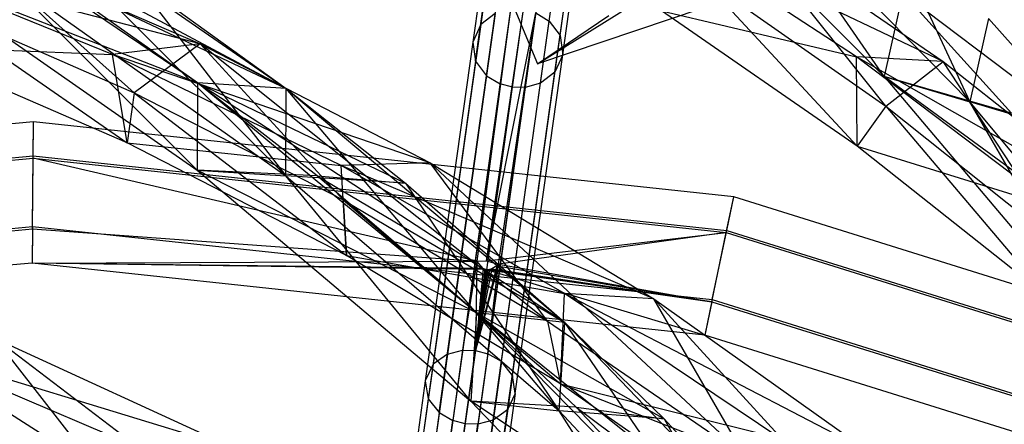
# Model space of a CAD drawing. Extents: x 5.4 to 34.8, y -14.7 to 14.7.
# Tile 224 of 251: x 20.2 to 23.4, y 10.9 to 12.2. Entities that reach past the tile are written whole.
import ezdxf

# ---------------------------------------------------------------- set-up
doc = ezdxf.new("R2010")
doc.units = 0
doc.header["$LTSCALE"] = 2.54
doc.layers.get('0').update_dxf_attribs({"color": 13, "linetype": 'CONTINUOUS'})

# ---------------------------------------------------------------- blocks, each defined once
blk = doc.blocks.new('BOHO_S_PM_7777_STL')
at = {"color": 0}
for p, q in [((21.9301, 12.205, 15.6041), (22.049, 13.0515, 13.9312)), ((21.9301, 12.205, 15.6041), (22.049, 13.0515, 13.9312)), ((21.8226, 13.0377, 13.9112), (21.7039, 12.1935, 15.5795)), ((21.8226, 13.0377, 13.9112), (21.7039, 12.1935, 15.5795)), ((21.966, 12.1567, 15.5795), (22.0847, 13.0008, 13.9112)), ((21.966, 12.1567, 15.5795), (22.0847, 13.0008, 13.9112)), ((21.7961, 12.9762, 13.8826), (21.6779, 12.1354, 15.5442)), ((21.7961, 12.9762, 13.8826), (21.6779, 12.1354, 15.5442)), ((21.975, 12.0937, 15.5442), (22.0932, 12.9344, 13.8826)), ((21.975, 12.0937, 15.5442), (22.0932, 12.9344, 13.8826)), ((21.6869, 12.0724, 15.5089), (21.8046, 12.9098, 13.8541)), ((21.6869, 12.0724, 15.5089), (21.8046, 12.9098, 13.8541)), ((21.7229, 12.0241, 15.4842), (21.8402, 12.8591, 13.8341)), ((21.7229, 12.0241, 15.4842), (21.8402, 12.8591, 13.8341)), ((21.949, 12.0356, 15.5089), (22.0667, 12.8729, 13.8541)), ((21.949, 12.0356, 15.5089), (22.0667, 12.8729, 13.8541)), ((21.8847, 12.8307, 13.8244), (21.7675, 11.9969, 15.4722)), ((21.8847, 12.8307, 13.8244), (21.7675, 11.9969, 15.4722)), ((21.9011, 11.9991, 15.4842), (22.0185, 12.834, 13.8341)), ((21.9011, 11.9991, 15.4842), (22.0185, 12.834, 13.8341)), ((21.8084, 11.9859, 15.4692), (21.9255, 12.8194, 13.8219)), ((21.8084, 11.9859, 15.4692), (21.9255, 12.8194, 13.8219)), ((21.9679, 12.819, 13.8244), (21.8507, 11.9852, 15.4722)), ((21.9679, 12.819, 13.8244), (21.8507, 11.9852, 15.4722)), ((22.2716, 12.7887, 14.5611), (23.0372, 12.0221, 15.6523)), ((22.2716, 12.7887, 14.5611), (23.0372, 12.0221, 15.6523)), ((23.3199, 11.9382, 15.5967), (22.5586, 12.7123, 14.5187)), ((23.0372, 12.0221, 15.6523), (22.5586, 12.7123, 14.5187)), ((23.3199, 11.9382, 15.5967), (22.5586, 12.7123, 14.5187)), ((23.0372, 12.0221, 15.6523), (22.5586, 12.7123, 14.5187)), ((21.8918, 12.0639, 1.8312), (22.8874, 12.6836, 3.1935)), ((21.8918, 12.0639, 1.8312), (22.8874, 12.6836, 3.1935)), ((20.7676, 12.0005, 16.5879), (19.8147, 12.6491, 15.5507)), ((21.0606, 11.9822, 16.5262), (19.8147, 12.6491, 15.5507)), ((20.7676, 12.0005, 16.5879), (19.8147, 12.6491, 15.5507)), ((21.0606, 11.9822, 16.5262), (19.8147, 12.6491, 15.5507)), ((21.06, 11.6938, 16.6091), (20.1095, 12.6412, 15.4951)), ((20.1095, 12.6412, 15.4951), (21.0606, 11.9822, 16.5262)), ((21.06, 11.6938, 16.6091), (20.1095, 12.6412, 15.4951)), ((20.1095, 12.6412, 15.4951), (21.0606, 11.9822, 16.5262)), ((23.0116, 12.5983, 14.9759), (23.3199, 11.9382, 15.5967)), ((23.0116, 12.5983, 14.9759), (23.3199, 11.9382, 15.5967)), ((22.9454, 12.0862, 16.135), (22.2679, 12.5303, 15.605)), ((23.2323, 12.0715, 16.2209), (22.2679, 12.5303, 15.605)), ((22.9454, 12.0862, 16.135), (22.2679, 12.5303, 15.605)), ((23.2323, 12.0715, 16.2209), (22.2679, 12.5303, 15.605)), ((23.0428, 11.9234, 16.0113), (22.5504, 12.5414, 15.7051)), ((22.5504, 12.5414, 15.7051), (23.2323, 12.0715, 16.2209)), ((23.0428, 11.9234, 16.0113), (22.5504, 12.5414, 15.7051)), ((22.5504, 12.5414, 15.7051), (23.2323, 12.0715, 16.2209)), ((20.5582, 11.9675, 16.4879), (20.002, 12.4653, 16.2209)), ((20.002, 12.4653, 16.2209), (20.7763, 12.1296, 16.7149)), ((20.5582, 11.9675, 16.4879), (20.002, 12.4653, 16.2209)), ((20.002, 12.4653, 16.2209), (20.7763, 12.1296, 16.7149)), ((20.4873, 12.0943, 16.6431), (19.721, 12.4051, 16.135)), ((20.7763, 12.1296, 16.7149), (19.721, 12.4051, 16.135)), ((20.4873, 12.0943, 16.6431), (19.721, 12.4051, 16.135)), ((20.7763, 12.1296, 16.7149), (19.721, 12.4051, 16.135)), ((22.9724, 12.4283, 3.3265), (21.8918, 12.0639, 1.8312)), ((22.9724, 12.4283, 3.3265), (21.8918, 12.0639, 1.8312)), ((20.7676, 12.0005, 16.5879), (19.8264, 12.367, 15.6523)), ((19.8264, 12.367, 15.6523), (20.767, 11.7122, 16.6708)), ((20.7676, 12.0005, 16.5879), (19.8264, 12.367, 15.6523)), ((19.8264, 12.367, 15.6523), (20.767, 11.7122, 16.6708)), ((20.7676, 12.0005, 16.5879), (19.8264, 12.367, 15.6523)), ((20.767, 11.7122, 16.6708), (20.1211, 12.3591, 15.5967)), ((20.1211, 12.3591, 15.5967), (21.06, 11.6938, 16.6091)), ((20.767, 11.7122, 16.6708), (20.1211, 12.3591, 15.5967)), ((20.1211, 12.3591, 15.5967), (21.06, 11.6938, 16.6091)), ((20.1211, 12.3591, 15.5967), (21.06, 11.6938, 16.6091)), ((20.7676, 12.0005, 16.5879), (20.2643, 12.358, 16.0467)), ((20.2643, 12.358, 16.0467), (21.0606, 11.9822, 16.5262)), ((20.2643, 12.358, 16.0467), (21.0606, 11.9822, 16.5262)), ((20.7676, 12.0005, 16.5879), (20.2643, 12.358, 16.0467)), ((20.5582, 12.3455, 15.9873), (21.06, 11.6938, 16.6091)), ((20.5582, 12.3455, 15.9873), (21.0606, 11.9822, 16.5262)), ((20.5582, 12.3455, 15.9873), (21.06, 11.6938, 16.6091)), ((20.5582, 12.3455, 15.9873), (21.0606, 11.9822, 16.5262)), ((22.4283, 12.3535, 15.5171), (22.9475, 11.7918, 16.0784)), ((22.4283, 12.3535, 15.5171), (22.9475, 11.7918, 16.0784)), ((22.4283, 12.3535, 15.5171), (23.0428, 11.9234, 16.0113)), ((22.4283, 12.3535, 15.5171), (23.0428, 11.9234, 16.0113)), ((21.7917, 12.3027, 1.6796), (21.8918, 12.0639, 1.8312)), ((21.7917, 12.3027, 1.6796), (21.8918, 12.0639, 1.8312)), ((19.8573, 12.2731, 16.0113), (20.5352, 11.8024, 16.5941)), ((19.8573, 12.2731, 16.0113), (20.5352, 11.8024, 16.5941)), ((19.8573, 12.2731, 16.0113), (20.5582, 11.9675, 16.4879)), ((19.8573, 12.2731, 16.0113), (20.5582, 11.9675, 16.4879)), ((23.099, 12.2976, 15.5507), (23.0372, 12.0221, 15.6523)), ((23.099, 12.2976, 15.5507), (23.0372, 12.0221, 15.6523)), ((23.458, 11.9001, 16.0467), (23.099, 12.2976, 15.5507)), ((23.099, 12.2976, 15.5507), (23.7386, 11.812, 15.9873)), ((23.099, 12.2976, 15.5507), (23.7386, 11.812, 15.9873)), ((23.458, 11.9001, 16.0467), (23.099, 12.2976, 15.5507)), ((21.8022, 12.2439, 15.6161), (21.6439, 11.1173, 17.3844)), ((21.8022, 12.2439, 15.6161), (21.6439, 11.1173, 17.3844)), ((21.8022, 12.2439, 15.6161), (21.6913, 11.4113, 16.9575)), ((21.8022, 12.2439, 15.6161), (21.6913, 11.4113, 16.9575)), ((21.7223, 11.4122, 16.9574), (21.8446, 12.2432, 15.6191)), ((21.7223, 11.4122, 16.9574), (21.8446, 12.2432, 15.6191)), ((22.9475, 11.7918, 16.0784), (22.3014, 12.2388, 15.5429)), ((22.3014, 12.2388, 15.5429), (22.9454, 12.0862, 16.135)), ((22.3014, 12.2388, 15.5429), (22.9454, 12.0862, 16.135)), ((22.9475, 11.7918, 16.0784), (22.3014, 12.2388, 15.5429)), ((21.7518, 12.23, 15.6041), (21.5936, 11.1046, 17.3705)), ((21.7518, 12.23, 15.6041), (21.5936, 11.1046, 17.3705)), ((21.7518, 12.23, 15.6041), (21.7039, 12.1935, 15.5795)), ((21.7518, 12.23, 15.6041), (21.7039, 12.1935, 15.5795)), ((21.7223, 11.4122, 16.9574), (21.8854, 12.2322, 15.6161)), ((21.7223, 11.4122, 16.9574), (21.8854, 12.2322, 15.6161)), ((21.7271, 11.1056, 17.3844), (21.8854, 12.2322, 15.6161)), ((21.7271, 11.1056, 17.3844), (21.8854, 12.2322, 15.6161)), ((21.7626, 11.4012, 16.9575), (21.8854, 12.2322, 15.6161)), ((21.7626, 11.4012, 16.9575), (21.8854, 12.2322, 15.6161)), ((21.7719, 11.0795, 17.3705), (21.9301, 12.205, 15.6041)), ((21.7719, 11.0795, 17.3705), (21.9301, 12.205, 15.6041)), ((21.8854, 12.2322, 15.6161), (21.9301, 12.205, 15.6041)), ((21.8854, 12.2322, 15.6161), (21.9301, 12.205, 15.6041)), ((21.8918, 12.0639, 1.8312), (22.1268, 12.2235, 1.9274)), ((21.8918, 12.0639, 1.8312), (22.1268, 12.2235, 1.9274)), ((21.9301, 12.205, 15.6041), (21.966, 12.1567, 15.5795)), ((21.9301, 12.205, 15.6041), (21.966, 12.1567, 15.5795)), ((23.3817, 12.2137, 15.4951), (23.3199, 11.9382, 15.5967)), ((23.3817, 12.2137, 15.4951), (23.3199, 11.9382, 15.5967)), ((23.3817, 12.2137, 15.4951), (23.7386, 11.812, 15.9873)), ((23.3817, 12.2137, 15.4951), (23.7386, 11.812, 15.9873)), ((21.7039, 12.1935, 15.5795), (21.5461, 11.0706, 17.3419)), ((21.7039, 12.1935, 15.5795), (21.5461, 11.0706, 17.3419)), ((21.7039, 12.1935, 15.5795), (21.6779, 12.1354, 15.5442)), ((21.7039, 12.1935, 15.5795), (21.6779, 12.1354, 15.5442)), ((21.8082, 11.0337, 17.3419), (21.966, 12.1567, 15.5795)), ((21.8082, 11.0337, 17.3419), (21.966, 12.1567, 15.5795)), ((21.966, 12.1567, 15.5795), (21.975, 12.0937, 15.5442)), ((21.966, 12.1567, 15.5795), (21.975, 12.0937, 15.5442)), ((20.5352, 11.8024, 16.5941), (19.7993, 12.1213, 16.0784)), ((19.7993, 12.1213, 16.0784), (20.4873, 12.0943, 16.6431)), ((19.7993, 12.1213, 16.0784), (20.4873, 12.0943, 16.6431)), ((20.5352, 11.8024, 16.5941), (19.7993, 12.1213, 16.0784)), ((20.7763, 12.1296, 16.7149), (20.4873, 12.0943, 16.6431)), ((20.7763, 12.1296, 16.7149), (20.4873, 12.0943, 16.6431)), ((20.7763, 12.1296, 16.7149), (20.5582, 11.9675, 16.4879)), ((20.7763, 12.1296, 16.7149), (20.5582, 11.9675, 16.4879)), ((21.9241, 11.2131, 17.3934), (20.7763, 12.1296, 16.7149)), ((20.7763, 12.1296, 16.7149), (21.537, 11.7365, 17.1895)), ((21.9241, 11.2131, 17.3934), (20.7763, 12.1296, 16.7149)), ((21.2491, 11.6138, 16.9481), (20.7763, 12.1296, 16.7149)), ((21.2491, 11.6138, 16.9481), (20.7763, 12.1296, 16.7149)), ((20.7763, 12.1296, 16.7149), (21.537, 11.7365, 17.1895)), ((21.6779, 12.1354, 15.5442), (21.5206, 11.016, 17.3011)), ((21.6779, 12.1354, 15.5442), (21.5206, 11.016, 17.3011)), ((21.6779, 12.1354, 15.5442), (21.6869, 12.0724, 15.5089)), ((21.6779, 12.1354, 15.5442), (21.6869, 12.0724, 15.5089)), ((20.5352, 11.8024, 16.5941), (20.4873, 12.0943, 16.6431)), ((20.5352, 11.8024, 16.5941), (20.4873, 12.0943, 16.6431)), ((21.2429, 11.7272, 17.1311), (20.4873, 12.0943, 16.6431)), ((21.537, 11.7365, 17.1895), (20.4873, 12.0943, 16.6431)), ((21.2429, 11.7272, 17.1311), (20.4873, 12.0943, 16.6431)), ((21.537, 11.7365, 17.1895), (20.4873, 12.0943, 16.6431)), ((21.6869, 12.0724, 15.5089), (21.5301, 10.9566, 17.2602)), ((21.6869, 12.0724, 15.5089), (21.5301, 10.9566, 17.2602)), ((21.6869, 12.0724, 15.5089), (21.7229, 12.0241, 15.4842)), ((21.6869, 12.0724, 15.5089), (21.7229, 12.0241, 15.4842)), ((21.8177, 10.9743, 17.3011), (21.975, 12.0937, 15.5442)), ((21.8177, 10.9743, 17.3011), (21.975, 12.0937, 15.5442)), ((21.975, 12.0937, 15.5442), (21.949, 12.0356, 15.5089)), ((21.975, 12.0937, 15.5442), (21.949, 12.0356, 15.5089)), ((22.9475, 11.7918, 16.0784), (22.9454, 12.0862, 16.135)), ((22.9475, 11.7918, 16.0784), (22.9454, 12.0862, 16.135)), ((23.6051, 11.5876, 16.6431), (22.9454, 12.0862, 16.135)), ((23.8934, 11.5469, 16.7149), (22.9454, 12.0862, 16.135)), ((23.6051, 11.5876, 16.6431), (22.9454, 12.0862, 16.135)), ((23.8934, 11.5469, 16.7149), (22.9454, 12.0862, 16.135)), ((23.2323, 12.0715, 16.2209), (22.9454, 12.0862, 16.135)), ((23.2323, 12.0715, 16.2209), (22.9454, 12.0862, 16.135)), ((23.0428, 11.9234, 16.0113), (23.2323, 12.0715, 16.2209)), ((23.0428, 11.9234, 16.0113), (23.2323, 12.0715, 16.2209)), ((23.6407, 11.4468, 16.4879), (23.2323, 12.0715, 16.2209)), ((23.2323, 12.0715, 16.2209), (23.8934, 11.5469, 16.7149)), ((23.6407, 11.4468, 16.4879), (23.2323, 12.0715, 16.2209)), ((23.2323, 12.0715, 16.2209), (23.8934, 11.5469, 16.7149)), ((21.5664, 10.9108, 17.2316), (21.7229, 12.0241, 15.4842)), ((21.5664, 10.9108, 17.2316), (21.7229, 12.0241, 15.4842)), ((21.7229, 12.0241, 15.4842), (21.7675, 11.9969, 15.4722)), ((21.7229, 12.0241, 15.4842), (21.7675, 11.9969, 15.4722)), ((21.7922, 10.9197, 17.2602), (21.949, 12.0356, 15.5089)), ((21.7922, 10.9197, 17.2602), (21.949, 12.0356, 15.5089)), ((21.949, 12.0356, 15.5089), (21.9011, 11.9991, 15.4842)), ((21.949, 12.0356, 15.5089), (21.9011, 11.9991, 15.4842)), ((23.0372, 12.0221, 15.6523), (23.7763, 11.1462, 16.6708)), ((23.8515, 11.4245, 16.5879), (23.0372, 12.0221, 15.6523)), ((23.458, 11.9001, 16.0467), (23.0372, 12.0221, 15.6523)), ((23.8515, 11.4245, 16.5879), (23.0372, 12.0221, 15.6523)), ((23.458, 11.9001, 16.0467), (23.0372, 12.0221, 15.6523)), ((23.0372, 12.0221, 15.6523), (23.7763, 11.1462, 16.6708)), ((23.0372, 12.0221, 15.6523), (23.3199, 11.9382, 15.5967)), ((23.0372, 12.0221, 15.6523), (23.3199, 11.9382, 15.5967)), ((20.7676, 12.0005, 16.5879), (20.767, 11.7122, 16.6708)), ((20.7676, 12.0005, 16.5879), (20.767, 11.7122, 16.6708)), ((20.7676, 12.0005, 16.5879), (20.767, 11.7122, 16.6708)), ((21.6898, 11.2412, 17.5722), (20.7676, 12.0005, 16.5879)), ((21.9818, 11.2089, 17.5111), (20.7676, 12.0005, 16.5879)), ((21.6898, 11.2412, 17.5722), (20.7676, 12.0005, 16.5879)), ((21.9818, 11.2089, 17.5111), (20.7676, 12.0005, 16.5879)), ((21.0606, 11.9822, 16.5262), (20.7676, 12.0005, 16.5879)), ((21.0606, 11.9822, 16.5262), (20.7676, 12.0005, 16.5879)), ((21.1631, 11.6931, 17.0088), (20.7676, 12.0005, 16.5879)), ((21.0606, 11.9822, 16.5262), (20.7676, 12.0005, 16.5879)), ((21.0606, 11.9822, 16.5262), (20.7676, 12.0005, 16.5879)), ((20.7676, 12.0005, 16.5879), (21.4556, 11.6694, 16.9465)), ((20.7676, 12.0005, 16.5879), (21.4556, 11.6694, 16.9465)), ((21.1631, 11.6931, 17.0088), (20.7676, 12.0005, 16.5879)), ((21.06, 11.6938, 16.6091), (21.0606, 11.9822, 16.5262)), ((21.06, 11.6938, 16.6091), (21.0606, 11.9822, 16.5262)), ((21.06, 11.6938, 16.6091), (21.0606, 11.9822, 16.5262)), ((21.06, 11.6938, 16.6091), (21.0606, 11.9822, 16.5262)), ((21.9633, 10.9169, 17.5773), (21.0606, 11.9822, 16.5262)), ((21.0606, 11.9822, 16.5262), (21.9818, 11.2089, 17.5111)), ((21.9633, 10.9169, 17.5773), (21.0606, 11.9822, 16.5262)), ((21.0606, 11.9822, 16.5262), (21.9818, 11.2089, 17.5111)), ((21.0606, 11.9822, 16.5262), (21.4556, 11.6694, 16.9465)), ((21.0606, 11.9822, 16.5262), (21.4556, 11.6694, 16.9465)), ((21.7675, 11.9969, 15.4722), (21.6112, 10.8847, 17.2177)), ((21.7675, 11.9969, 15.4722), (21.6112, 10.8847, 17.2177)), ((21.6521, 10.874, 17.2142), (21.8084, 11.9859, 15.4692)), ((21.6521, 10.874, 17.2142), (21.8084, 11.9859, 15.4692)), ((21.8507, 11.9852, 15.4722), (21.6944, 10.873, 17.2177)), ((21.8507, 11.9852, 15.4722), (21.6944, 10.873, 17.2177)), ((21.7447, 10.8857, 17.2316), (21.9011, 11.9991, 15.4842)), ((21.7447, 10.8857, 17.2316), (21.9011, 11.9991, 15.4842)), ((21.8084, 11.9859, 15.4692), (21.7675, 11.9969, 15.4722)), ((21.8084, 11.9859, 15.4692), (21.7675, 11.9969, 15.4722)), ((21.8507, 11.9852, 15.4722), (21.8084, 11.9859, 15.4692)), ((21.8507, 11.9852, 15.4722), (21.8084, 11.9859, 15.4692)), ((21.9011, 11.9991, 15.4842), (21.8507, 11.9852, 15.4722)), ((21.9011, 11.9991, 15.4842), (21.8507, 11.9852, 15.4722)), ((20.5582, 11.9675, 16.4879), (20.5352, 11.8024, 16.5941)), ((20.5582, 11.9675, 16.4879), (20.5352, 11.8024, 16.5941)), ((20.5582, 11.9675, 16.4879), (21.2603, 11.4304, 17.0914)), ((20.5582, 11.9675, 16.4879), (21.2603, 11.4304, 17.0914)), ((20.5582, 11.9675, 16.4879), (21.2491, 11.6138, 16.9481)), ((20.5582, 11.9675, 16.4879), (21.2491, 11.6138, 16.9481)), ((23.0428, 11.9234, 16.0113), (22.9475, 11.7918, 16.0784)), ((23.0428, 11.9234, 16.0113), (22.9475, 11.7918, 16.0784)), ((23.0428, 11.9234, 16.0113), (23.5758, 11.2933, 16.5941)), ((23.0428, 11.9234, 16.0113), (23.5758, 11.2933, 16.5941)), ((23.0428, 11.9234, 16.0113), (23.6407, 11.4468, 16.4879)), ((23.0428, 11.9234, 16.0113), (23.6407, 11.4468, 16.4879)), ((23.7386, 11.812, 15.9873), (23.3199, 11.9382, 15.5967)), ((23.7386, 11.812, 15.9873), (23.3199, 11.9382, 15.5967)), ((24.0546, 11.0526, 16.6091), (23.3199, 11.9382, 15.5967)), ((23.7763, 11.1462, 16.6708), (23.3199, 11.9382, 15.5967)), ((24.0546, 11.0526, 16.6091), (23.3199, 11.9382, 15.5967)), ((23.7763, 11.1462, 16.6708), (23.3199, 11.9382, 15.5967)), ((20.2255, 11.872, 17.1533), (17.9074, 11.6641, 17.1533)), ((20.2255, 11.872, 17.1533), (17.9074, 11.6641, 17.1533)), ((20.2245, 11.7516, 16.9533), (20.2255, 11.872, 17.1533)), ((20.2245, 11.7516, 16.9533), (20.2255, 11.872, 17.1533)), ((20.2246, 11.759, 17.3575), (20.2255, 11.872, 17.1533)), ((20.2246, 11.759, 17.3575), (20.2255, 11.872, 17.1533)), ((22.5397, 11.6237, 17.1533), (20.2255, 11.872, 17.1533)), ((22.5397, 11.6237, 17.1533), (20.2255, 11.872, 17.1533)), ((21.2603, 11.4304, 17.0914), (20.5352, 11.8024, 16.5941)), ((20.5352, 11.8024, 16.5941), (21.2429, 11.7272, 17.1311)), ((20.5352, 11.8024, 16.5941), (21.2429, 11.7272, 17.1311)), ((21.2603, 11.4304, 17.0914), (20.5352, 11.8024, 16.5941)), ((23.5758, 11.2933, 16.5941), (22.9475, 11.7918, 16.0784)), ((22.9475, 11.7918, 16.0784), (23.6051, 11.5876, 16.6431)), ((22.9475, 11.7918, 16.0784), (23.6051, 11.5876, 16.6431)), ((23.5758, 11.2933, 16.5941), (22.9475, 11.7918, 16.0784)), ((17.9285, 11.553, 17.3575), (20.2246, 11.759, 17.3575)), ((17.9285, 11.553, 17.3575), (20.2246, 11.759, 17.3575)), ((17.9299, 11.5458, 16.9533), (20.2245, 11.7516, 16.9533)), ((17.9299, 11.5458, 16.9533), (20.2245, 11.7516, 16.9533)), ((20.2225, 11.5256, 17.3618), (20.2246, 11.759, 17.3575)), ((20.2225, 11.5256, 17.3618), (20.2246, 11.759, 17.3575)), ((20.2225, 11.5182, 16.9575), (20.2245, 11.7516, 16.9533)), ((20.2225, 11.5182, 16.9575), (20.2245, 11.7516, 16.9533)), ((21.6913, 11.4113, 16.9575), (20.2245, 11.7516, 16.9533)), ((20.2245, 11.7516, 16.9533), (22.5151, 11.5058, 16.9533)), ((21.6913, 11.4113, 16.9575), (20.2245, 11.7516, 16.9533)), ((20.2245, 11.7516, 16.9533), (22.5151, 11.5058, 16.9533)), ((20.2246, 11.759, 17.3575), (22.5166, 11.513, 17.3575)), ((20.2246, 11.759, 17.3575), (22.5166, 11.513, 17.3575)), ((21.537, 11.7365, 17.1895), (21.2429, 11.7272, 17.1311)), ((21.537, 11.7365, 17.1895), (21.2429, 11.7272, 17.1311)), ((21.2603, 11.4304, 17.0914), (21.2429, 11.7272, 17.1311)), ((21.2603, 11.4304, 17.0914), (21.2429, 11.7272, 17.1311)), ((21.9804, 11.3044, 17.6012), (21.2429, 11.7272, 17.1311)), ((22.2763, 11.287, 17.6473), (21.2429, 11.7272, 17.1311)), ((21.9804, 11.3044, 17.6012), (21.2429, 11.7272, 17.1311)), ((22.2763, 11.287, 17.6473), (21.2429, 11.7272, 17.1311)), ((22.5775, 10.7662, 17.8252), (21.537, 11.7365, 17.1895)), ((21.537, 11.7365, 17.1895), (22.2763, 11.287, 17.6473)), ((22.5775, 10.7662, 17.8252), (21.537, 11.7365, 17.1895)), ((21.9241, 11.2131, 17.3934), (21.537, 11.7365, 17.1895)), ((21.9241, 11.2131, 17.3934), (21.537, 11.7365, 17.1895)), ((21.537, 11.7365, 17.1895), (22.2763, 11.287, 17.6473)), ((21.6898, 11.2412, 17.5722), (20.767, 11.7122, 16.6708)), ((20.767, 11.7122, 16.6708), (21.6713, 10.9491, 17.6383)), ((21.6898, 11.2412, 17.5722), (20.767, 11.7122, 16.6708)), ((20.767, 11.7122, 16.6708), (21.6713, 10.9491, 17.6383)), ((20.767, 11.7122, 16.6708), (21.06, 11.6938, 16.6091)), ((20.767, 11.7122, 16.6708), (21.06, 11.6938, 16.6091)), ((21.6898, 11.2412, 17.5722), (20.767, 11.7122, 16.6708)), ((21.1631, 11.6931, 17.0088), (20.767, 11.7122, 16.6708)), ((21.1631, 11.6931, 17.0088), (20.767, 11.7122, 16.6708)), ((21.6713, 10.9491, 17.6383), (21.06, 11.6938, 16.6091)), ((21.06, 11.6938, 16.6091), (21.9633, 10.9169, 17.5773)), ((21.6713, 10.9491, 17.6383), (21.06, 11.6938, 16.6091)), ((21.06, 11.6938, 16.6091), (21.9633, 10.9169, 17.5773)), ((21.4556, 11.6694, 16.9465), (21.06, 11.6938, 16.6091)), ((21.4556, 11.6694, 16.9465), (21.06, 11.6938, 16.6091)), ((21.06, 11.6938, 16.6091), (21.9633, 10.9169, 17.5773)), ((21.6898, 11.2412, 17.5722), (21.1631, 11.6931, 17.0088)), ((21.1631, 11.6931, 17.0088), (21.4556, 11.6694, 16.9465)), ((21.1631, 11.6931, 17.0088), (21.4556, 11.6694, 16.9465)), ((21.1631, 11.6931, 17.0088), (21.9818, 11.2089, 17.5111)), ((21.1631, 11.6931, 17.0088), (21.9818, 11.2089, 17.5111)), ((21.6898, 11.2412, 17.5722), (21.1631, 11.6931, 17.0088)), ((21.4556, 11.6694, 16.9465), (21.9633, 10.9169, 17.5773)), ((21.4556, 11.6694, 16.9465), (21.9818, 11.2089, 17.5111)), ((21.4556, 11.6694, 16.9465), (21.9633, 10.9169, 17.5773)), ((21.4556, 11.6694, 16.9465), (21.9818, 11.2089, 17.5111)), ((22.5151, 11.5058, 16.9533), (22.5397, 11.6237, 17.1533)), ((22.5151, 11.5058, 16.9533), (22.5397, 11.6237, 17.1533)), ((22.5166, 11.513, 17.3575), (22.5397, 11.6237, 17.1533)), ((22.5166, 11.513, 17.3575), (22.5397, 11.6237, 17.1533)), ((24.7609, 10.9286, 17.1533), (22.5397, 11.6237, 17.1533)), ((24.7609, 10.9286, 17.1533), (22.5397, 11.6237, 17.1533)), ((21.2491, 11.6138, 16.9481), (21.2603, 11.4304, 17.0914)), ((21.2491, 11.6138, 16.9481), (21.2603, 11.4304, 17.0914)), ((21.2491, 11.6138, 16.9481), (21.9675, 11.0062, 17.5712)), ((21.2491, 11.6138, 16.9481), (21.9241, 11.2131, 17.3934)), ((21.2491, 11.6138, 16.9481), (21.9675, 11.0062, 17.5712)), ((21.2491, 11.6138, 16.9481), (21.9241, 11.2131, 17.3934)), ((17.9721, 11.3237, 17.3618), (20.2225, 11.5256, 17.3618)), ((17.9721, 11.3237, 17.3618), (20.2225, 11.5256, 17.3618)), ((20.2225, 11.5256, 17.3618), (20.2215, 11.4052, 17.1618)), ((20.2225, 11.5256, 17.3618), (20.2215, 11.4052, 17.1618)), ((20.2225, 11.5256, 17.3618), (22.4691, 11.2845, 17.3618)), ((20.2225, 11.5256, 17.3618), (22.4691, 11.2845, 17.3618)), ((17.9734, 11.3165, 16.9575), (20.2225, 11.5182, 16.9575)), ((17.9734, 11.3165, 16.9575), (20.2225, 11.5182, 16.9575)), ((20.2225, 11.5182, 16.9575), (20.2215, 11.4052, 17.1618)), ((20.2225, 11.5182, 16.9575), (20.2215, 11.4052, 17.1618)), ((20.2225, 11.5182, 16.9575), (21.6913, 11.4113, 16.9575)), ((20.2225, 11.5182, 16.9575), (21.6913, 11.4113, 16.9575)), ((21.7223, 11.4122, 16.9574), (22.5151, 11.5058, 16.9533)), ((21.7223, 11.4122, 16.9574), (22.5151, 11.5058, 16.9533)), ((22.5151, 11.5058, 16.9533), (21.7626, 11.4012, 16.9575)), ((22.5151, 11.5058, 16.9533), (21.7626, 11.4012, 16.9575)), ((22.4676, 11.2773, 16.9575), (22.5151, 11.5058, 16.9533)), ((22.4676, 11.2773, 16.9575), (22.5151, 11.5058, 16.9533)), ((22.4691, 11.2845, 17.3618), (22.5166, 11.513, 17.3575)), ((22.4691, 11.2845, 17.3618), (22.5166, 11.513, 17.3575)), ((22.5151, 11.5058, 16.9533), (24.7138, 10.8178, 16.9533)), ((22.5151, 11.5058, 16.9533), (24.7138, 10.8178, 16.9533)), ((22.5166, 11.513, 17.3575), (24.7167, 10.8246, 17.3575)), ((22.5166, 11.513, 17.3575), (24.7167, 10.8246, 17.3575)), ((20.439, 10.7216, 18.2447), (19.2816, 11.46, 17.6473)), ((20.439, 10.7216, 18.2447), (19.2816, 11.46, 17.6473)), ((21.9675, 11.0062, 17.5712), (21.2603, 11.4304, 17.0914)), ((21.2603, 11.4304, 17.0914), (21.9804, 11.3044, 17.6012)), ((21.2603, 11.4304, 17.0914), (21.9804, 11.3044, 17.6012)), ((21.9675, 11.0062, 17.5712), (21.2603, 11.4304, 17.0914)), ((20.2215, 11.4052, 17.1618), (17.9945, 11.2055, 17.1618)), ((20.2215, 11.4052, 17.1618), (17.9945, 11.2055, 17.1618)), ((20.2215, 11.4052, 17.1618), (21.6913, 11.4113, 16.9575)), ((20.2215, 11.4052, 17.1618), (21.6913, 11.4113, 16.9575)), ((21.7119, 11.3877, 16.9945), (20.2215, 11.4052, 17.1618)), ((21.7172, 11.3851, 16.9979), (20.2215, 11.4052, 17.1618)), ((21.7119, 11.3877, 16.9945), (20.2215, 11.4052, 17.1618)), ((21.7172, 11.3851, 16.9979), (20.2215, 11.4052, 17.1618)), ((21.7221, 11.3837, 16.9992), (20.2215, 11.4052, 17.1618)), ((21.7221, 11.3837, 16.9992), (20.2215, 11.4052, 17.1618)), ((22.4446, 11.1666, 17.1618), (20.2215, 11.4052, 17.1618)), ((22.4446, 11.1666, 17.1618), (20.2215, 11.4052, 17.1618)), ((21.6913, 11.4113, 16.9575), (21.6439, 11.1173, 17.3844)), ((21.6913, 11.4113, 16.9575), (21.6439, 11.1173, 17.3844)), ((21.6913, 11.4113, 16.9575), (21.6862, 11.1163, 17.3879)), ((21.6913, 11.4113, 16.9575), (21.6862, 11.1163, 17.3879)), ((21.7626, 11.4012, 16.9575), (21.6862, 11.1163, 17.3879)), ((21.7626, 11.4012, 16.9575), (21.6862, 11.1163, 17.3879)), ((21.7567, 11.3958, 16.9687), (21.6862, 11.1163, 17.3879)), ((21.7567, 11.3958, 16.9687), (21.6862, 11.1163, 17.3879)), ((21.6913, 11.4113, 16.9575), (21.7223, 11.4122, 16.9574)), ((21.6913, 11.4113, 16.9575), (21.7223, 11.4122, 16.9574)), ((21.7119, 11.3877, 16.9945), (21.6913, 11.4113, 16.9575)), ((21.7119, 11.3877, 16.9945), (21.6913, 11.4113, 16.9575)), ((21.7223, 11.4122, 16.9574), (21.7626, 11.4012, 16.9575)), ((21.7223, 11.4122, 16.9574), (21.7626, 11.4012, 16.9575)), ((21.7271, 11.1056, 17.3844), (21.7626, 11.4012, 16.9575)), ((21.7271, 11.1056, 17.3844), (21.7626, 11.4012, 16.9575)), ((21.7567, 11.3958, 16.9687), (21.7404, 11.3857, 16.991)), ((21.7567, 11.3958, 16.9687), (21.7404, 11.3857, 16.991)), ((21.7626, 11.4012, 16.9575), (21.7567, 11.3958, 16.9687)), ((21.7626, 11.4012, 16.9575), (21.7567, 11.3958, 16.9687)), ((21.7567, 11.3958, 16.9687), (22.4676, 11.2773, 16.9575)), ((21.7567, 11.3958, 16.9687), (22.4676, 11.2773, 16.9575)), ((21.7626, 11.4012, 16.9575), (22.4676, 11.2773, 16.9575)), ((21.7626, 11.4012, 16.9575), (22.4676, 11.2773, 16.9575)), ((21.7119, 11.3877, 16.9945), (21.6862, 11.1163, 17.3879)), ((21.7119, 11.3877, 16.9945), (21.6862, 11.1163, 17.3879)), ((21.7404, 11.3857, 16.991), (21.6862, 11.1163, 17.3879)), ((21.7404, 11.3857, 16.991), (21.6862, 11.1163, 17.3879)), ((21.7172, 11.3851, 16.9979), (21.6862, 11.1163, 17.3879)), ((21.7172, 11.3851, 16.9979), (21.6862, 11.1163, 17.3879)), ((21.7221, 11.3837, 16.9992), (21.6862, 11.1163, 17.3879)), ((21.7221, 11.3837, 16.9992), (21.6862, 11.1163, 17.3879)), ((21.7327, 11.3835, 16.9968), (21.6862, 11.1163, 17.3879)), ((21.7327, 11.3835, 16.9968), (21.6862, 11.1163, 17.3879)), ((21.7272, 11.3831, 16.9989), (21.6862, 11.1163, 17.3879)), ((21.7272, 11.3831, 16.9989), (21.6862, 11.1163, 17.3879)), ((21.7172, 11.3851, 16.9979), (21.7119, 11.3877, 16.9945)), ((21.7172, 11.3851, 16.9979), (21.7119, 11.3877, 16.9945)), ((21.7221, 11.3837, 16.9992), (21.7172, 11.3851, 16.9979)), ((21.7221, 11.3837, 16.9992), (21.7172, 11.3851, 16.9979)), ((21.7272, 11.3831, 16.9989), (21.7221, 11.3837, 16.9992)), ((21.7272, 11.3831, 16.9989), (21.7221, 11.3837, 16.9992)), ((22.4676, 11.2773, 16.9575), (21.7221, 11.3837, 16.9992)), ((21.7221, 11.3837, 16.9992), (22.4446, 11.1666, 17.1618)), ((21.7221, 11.3837, 16.9992), (22.4446, 11.1666, 17.1618)), ((22.4676, 11.2773, 16.9575), (21.7221, 11.3837, 16.9992)), ((21.7327, 11.3835, 16.9968), (21.7272, 11.3831, 16.9989)), ((21.7327, 11.3835, 16.9968), (21.7272, 11.3831, 16.9989)), ((21.7272, 11.3831, 16.9989), (22.4676, 11.2773, 16.9575)), ((21.7272, 11.3831, 16.9989), (22.4676, 11.2773, 16.9575)), ((21.7404, 11.3857, 16.991), (21.7327, 11.3835, 16.9968)), ((21.7404, 11.3857, 16.991), (21.7327, 11.3835, 16.9968)), ((21.7327, 11.3835, 16.9968), (22.4676, 11.2773, 16.9575)), ((21.7327, 11.3835, 16.9968), (22.4676, 11.2773, 16.9575)), ((21.7404, 11.3857, 16.991), (22.4676, 11.2773, 16.9575)), ((21.7404, 11.3857, 16.991), (22.4676, 11.2773, 16.9575)), ((21.9675, 11.0062, 17.5712), (21.9804, 11.3044, 17.6012)), ((21.9675, 11.0062, 17.5712), (21.9804, 11.3044, 17.6012)), ((22.6922, 10.8269, 18.0552), (21.9804, 11.3044, 17.6012)), ((22.9868, 10.7824, 18.0906), (21.9804, 11.3044, 17.6012)), ((22.6922, 10.8269, 18.0552), (21.9804, 11.3044, 17.6012)), ((22.9868, 10.7824, 18.0906), (21.9804, 11.3044, 17.6012)), ((22.2763, 11.287, 17.6473), (21.9804, 11.3044, 17.6012)), ((22.2763, 11.287, 17.6473), (21.9804, 11.3044, 17.6012)), ((23.2032, 10.2742, 18.2447), (22.2763, 11.287, 17.6473)), ((22.2763, 11.287, 17.6473), (22.9868, 10.7824, 18.0906)), ((23.2032, 10.2742, 18.2447), (22.2763, 11.287, 17.6473)), ((22.5775, 10.7662, 17.8252), (22.2763, 11.287, 17.6473)), ((22.5775, 10.7662, 17.8252), (22.2763, 11.287, 17.6473)), ((22.2763, 11.287, 17.6473), (22.9868, 10.7824, 18.0906)), ((22.4691, 11.2845, 17.3618), (22.4446, 11.1666, 17.1618)), ((22.4691, 11.2845, 17.3618), (22.4446, 11.1666, 17.1618)), ((22.4676, 11.2773, 16.9575), (22.4446, 11.1666, 17.1618)), ((22.4676, 11.2773, 16.9575), (22.4446, 11.1666, 17.1618)), ((22.4676, 11.2773, 16.9575), (24.6226, 10.603, 16.9575)), ((22.4676, 11.2773, 16.9575), (24.6226, 10.603, 16.9575)), ((22.4691, 11.2845, 17.3618), (24.6255, 10.6098, 17.3618)), ((22.4691, 11.2845, 17.3618), (24.6255, 10.6098, 17.3618)), ((21.6898, 11.2412, 17.5722), (21.6713, 10.9491, 17.6383)), ((21.6898, 11.2412, 17.5722), (21.6713, 10.9491, 17.6383)), ((21.6898, 11.2412, 17.5722), (21.6713, 10.9491, 17.6383)), ((22.5407, 10.3746, 18.5236), (21.6898, 11.2412, 17.5722)), ((22.8316, 10.3234, 18.4696), (21.6898, 11.2412, 17.5722)), ((22.5407, 10.3746, 18.5236), (21.6898, 11.2412, 17.5722)), ((22.8316, 10.3234, 18.4696), (21.6898, 11.2412, 17.5722)), ((21.9818, 11.2089, 17.5111), (21.6898, 11.2412, 17.5722)), ((21.9818, 11.2089, 17.5111), (21.6898, 11.2412, 17.5722)), ((22.0189, 10.9293, 17.9311), (21.6898, 11.2412, 17.5722)), ((21.9818, 11.2089, 17.5111), (21.6898, 11.2412, 17.5722)), ((21.9818, 11.2089, 17.5111), (21.6898, 11.2412, 17.5722)), ((21.6898, 11.2412, 17.5722), (22.3105, 10.8906, 17.8719)), ((21.6898, 11.2412, 17.5722), (22.3105, 10.8906, 17.8719)), ((22.0189, 10.9293, 17.9311), (21.6898, 11.2412, 17.5722)), ((21.9241, 11.2131, 17.3934), (21.9675, 11.0062, 17.5712)), ((21.9241, 11.2131, 17.3934), (21.9675, 11.0062, 17.5712)), ((21.9241, 11.2131, 17.3934), (22.5775, 10.7662, 17.8252)), ((21.9241, 11.2131, 17.3934), (22.5775, 10.7662, 17.8252)), ((21.9633, 10.9169, 17.5773), (21.9818, 11.2089, 17.5111)), ((21.9633, 10.9169, 17.5773), (21.9818, 11.2089, 17.5111)), ((21.9633, 10.9169, 17.5773), (21.9818, 11.2089, 17.5111)), ((21.9633, 10.9169, 17.5773), (21.9818, 11.2089, 17.5111)), ((22.7891, 10.0305, 18.5201), (21.9818, 11.2089, 17.5111)), ((21.9818, 11.2089, 17.5111), (22.8316, 10.3234, 18.4696)), ((22.7891, 10.0305, 18.5201), (21.9818, 11.2089, 17.5111)), ((21.9818, 11.2089, 17.5111), (22.8316, 10.3234, 18.4696)), ((21.9818, 11.2089, 17.5111), (22.3105, 10.8906, 17.8719)), ((21.9818, 11.2089, 17.5111), (22.3105, 10.8906, 17.8719)), ((24.5785, 10.499, 17.1618), (22.4446, 11.1666, 17.1618)), ((24.5785, 10.499, 17.1618), (22.4446, 11.1666, 17.1618)), ((21.1497, 10.3568, 18.6531), (20.0985, 11.1565, 18.0906)), ((20.0985, 11.1565, 18.0906), (20.8943, 10.7915, 18.5218)), ((21.1497, 10.3568, 18.6531), (20.0985, 11.1565, 18.0906)), ((20.439, 10.7216, 18.2447), (20.0985, 11.1565, 18.0906)), ((20.439, 10.7216, 18.2447), (20.0985, 11.1565, 18.0906)), ((20.0985, 11.1565, 18.0906), (20.8943, 10.7915, 18.5218)), ((20.5955, 10.7857, 18.4955), (19.8024, 11.1232, 18.0552)), ((20.8943, 10.7915, 18.5218), (19.8024, 11.1232, 18.0552)), ((20.5955, 10.7857, 18.4955), (19.8024, 11.1232, 18.0552)), ((20.8943, 10.7915, 18.5218), (19.8024, 11.1232, 18.0552)), ((21.5936, 11.1046, 17.3705), (21.3923, 9.6716, 19.2449)), ((21.5936, 11.1046, 17.3705), (21.3923, 9.6716, 19.2449)), ((21.6439, 11.1173, 17.3844), (21.4423, 9.6831, 19.2603)), ((21.6439, 11.1173, 17.3844), (21.4423, 9.6831, 19.2603)), ((21.6862, 11.1163, 17.3879), (21.4846, 9.6818, 19.2641)), ((21.6862, 11.1163, 17.3879), (21.4846, 9.6818, 19.2641)), ((21.7271, 11.1056, 17.3844), (21.5255, 9.6714, 19.2603)), ((21.7271, 11.1056, 17.3844), (21.5255, 9.6714, 19.2603)), ((21.5936, 11.1046, 17.3705), (21.5461, 11.0706, 17.3419)), ((21.5936, 11.1046, 17.3705), (21.5461, 11.0706, 17.3419)), ((21.5936, 11.1046, 17.3705), (21.6439, 11.1173, 17.3844)), ((21.5936, 11.1046, 17.3705), (21.6439, 11.1173, 17.3844)), ((21.6439, 11.1173, 17.3844), (21.6862, 11.1163, 17.3879)), ((21.6439, 11.1173, 17.3844), (21.6862, 11.1163, 17.3879)), ((21.6862, 11.1163, 17.3879), (21.7271, 11.1056, 17.3844)), ((21.6862, 11.1163, 17.3879), (21.7271, 11.1056, 17.3844)), ((21.7719, 11.0795, 17.3705), (21.7271, 11.1056, 17.3844)), ((21.7719, 11.0795, 17.3705), (21.7271, 11.1056, 17.3844)), ((21.5461, 11.0706, 17.3419), (21.345, 9.64, 19.2131)), ((21.5461, 11.0706, 17.3419), (21.345, 9.64, 19.2131)), ((21.5461, 11.0706, 17.3419), (21.5206, 11.016, 17.3011)), ((21.5461, 11.0706, 17.3419), (21.5206, 11.016, 17.3011)), ((21.7719, 11.0795, 17.3705), (21.5705, 9.6466, 19.2449)), ((21.7719, 11.0795, 17.3705), (21.5705, 9.6466, 19.2449)), ((21.8082, 11.0337, 17.3419), (21.7719, 11.0795, 17.3705)), ((21.8082, 11.0337, 17.3419), (21.7719, 11.0795, 17.3705)), ((21.8082, 11.0337, 17.3419), (21.6072, 9.6032, 19.2131)), ((21.8082, 11.0337, 17.3419), (21.6072, 9.6032, 19.2131)), ((21.8177, 10.9743, 17.3011), (21.8082, 11.0337, 17.3419)), ((21.8177, 10.9743, 17.3011), (21.8082, 11.0337, 17.3419)), ((21.5206, 11.016, 17.3011), (21.32, 9.5889, 19.1677)), ((21.5206, 11.016, 17.3011), (21.32, 9.5889, 19.1677)), ((21.5206, 11.016, 17.3011), (21.5301, 10.9566, 17.2602)), ((21.5206, 11.016, 17.3011), (21.5301, 10.9566, 17.2602)), ((22.5775, 10.7662, 17.8252), (21.9675, 11.0062, 17.5712)), ((22.5775, 10.7662, 17.8252), (21.9675, 11.0062, 17.5712)), ((22.6499, 10.5306, 18.0347), (21.9675, 11.0062, 17.5712)), ((21.9675, 11.0062, 17.5712), (22.6922, 10.8269, 18.0552)), ((21.9675, 11.0062, 17.5712), (22.6922, 10.8269, 18.0552)), ((22.6499, 10.5306, 18.0347), (21.9675, 11.0062, 17.5712)), ((21.8177, 10.9743, 17.3011), (21.6171, 9.5472, 19.1677)), ((21.8177, 10.9743, 17.3011), (21.6171, 9.5472, 19.1677)), ((21.8177, 10.9743, 17.3011), (21.7922, 10.9197, 17.2602)), ((21.8177, 10.9743, 17.3011), (21.7922, 10.9197, 17.2602)), ((21.5301, 10.9566, 17.2602), (21.33, 9.5329, 19.1224)), ((21.5301, 10.9566, 17.2602), (21.33, 9.5329, 19.1224)), ((21.5301, 10.9566, 17.2602), (21.5664, 10.9108, 17.2316)), ((21.5301, 10.9566, 17.2602), (21.5664, 10.9108, 17.2316)), ((22.5407, 10.3746, 18.5236), (21.6713, 10.9491, 17.6383)), ((21.6713, 10.9491, 17.6383), (22.4982, 10.0817, 18.5741)), ((22.5407, 10.3746, 18.5236), (21.6713, 10.9491, 17.6383)), ((21.6713, 10.9491, 17.6383), (22.4982, 10.0817, 18.5741)), ((21.6713, 10.9491, 17.6383), (21.9633, 10.9169, 17.5773)), ((21.6713, 10.9491, 17.6383), (21.9633, 10.9169, 17.5773)), ((22.0189, 10.9293, 17.9311), (21.6713, 10.9491, 17.6383)), ((22.5407, 10.3746, 18.5236), (21.6713, 10.9491, 17.6383)), ((22.0189, 10.9293, 17.9311), (21.6713, 10.9491, 17.6383)), ((21.5664, 10.9108, 17.2316), (21.3667, 9.4895, 19.0906)), ((21.5664, 10.9108, 17.2316), (21.3667, 9.4895, 19.0906)), ((21.5664, 10.9108, 17.2316), (21.6112, 10.8847, 17.2177)), ((21.5664, 10.9108, 17.2316), (21.6112, 10.8847, 17.2177)), ((21.5921, 9.4961, 19.1224), (21.7922, 10.9197, 17.2602)), ((21.5921, 9.4961, 19.1224), (21.7922, 10.9197, 17.2602)), ((21.7922, 10.9197, 17.2602), (21.7447, 10.8857, 17.2316)), ((21.7922, 10.9197, 17.2602), (21.7447, 10.8857, 17.2316)), ((22.4982, 10.0817, 18.5741), (21.9633, 10.9169, 17.5773)), ((21.9633, 10.9169, 17.5773), (22.7891, 10.0305, 18.5201)), ((22.4982, 10.0817, 18.5741), (21.9633, 10.9169, 17.5773)), ((21.9633, 10.9169, 17.5773), (22.7891, 10.0305, 18.5201)), ((22.3105, 10.8906, 17.8719), (21.9633, 10.9169, 17.5773)), ((22.3105, 10.8906, 17.8719), (21.9633, 10.9169, 17.5773)), ((21.9633, 10.9169, 17.5773), (22.7891, 10.0305, 18.5201)), ((22.5407, 10.3746, 18.5236), (22.0189, 10.9293, 17.9311)), ((22.0189, 10.9293, 17.9311), (22.3105, 10.8906, 17.8719)), ((22.0189, 10.9293, 17.9311), (22.3105, 10.8906, 17.8719)), ((22.0189, 10.9293, 17.9311), (22.8316, 10.3234, 18.4696)), ((22.0189, 10.9293, 17.9311), (22.8316, 10.3234, 18.4696)), ((22.5407, 10.3746, 18.5236), (22.0189, 10.9293, 17.9311)), ((21.4116, 9.4646, 19.0752), (21.6112, 10.8847, 17.2177)), ((21.4116, 9.4646, 19.0752), (21.6112, 10.8847, 17.2177)), ((21.4526, 9.4542, 19.0713), (21.6521, 10.874, 17.2142)), ((21.4526, 9.4542, 19.0713), (21.6521, 10.874, 17.2142)), ((21.4948, 9.4529, 19.0752), (21.6944, 10.873, 17.2177)), ((21.4948, 9.4529, 19.0752), (21.6944, 10.873, 17.2177)), ((21.5449, 9.4645, 19.0906), (21.7447, 10.8857, 17.2316)), ((21.5449, 9.4645, 19.0906), (21.7447, 10.8857, 17.2316)), ((21.6521, 10.874, 17.2142), (21.6112, 10.8847, 17.2177)), ((21.6521, 10.874, 17.2142), (21.6112, 10.8847, 17.2177)), ((21.6944, 10.873, 17.2177), (21.6521, 10.874, 17.2142)), ((21.6944, 10.873, 17.2177), (21.6521, 10.874, 17.2142)), ((21.7447, 10.8857, 17.2316), (21.6944, 10.873, 17.2177)), ((21.7447, 10.8857, 17.2316), (21.6944, 10.873, 17.2177)), ((22.3105, 10.8906, 17.8719), (22.7891, 10.0305, 18.5201)), ((22.3105, 10.8906, 17.8719), (22.8316, 10.3234, 18.4696)), ((22.3105, 10.8906, 17.8719), (22.7891, 10.0305, 18.5201)), ((22.3105, 10.8906, 17.8719), (22.8316, 10.3234, 18.4696))]:
    blk.add_line(p, q, dxfattribs=at)

msp = doc.modelspace()

# ---------------------------------------------------------------- block references
at = {"color": 0}
msp.add_blockref('BOHO_S_PM_7777_STL', (0, 0), dxfattribs=at)

doc.saveas('drawing.dxf')
